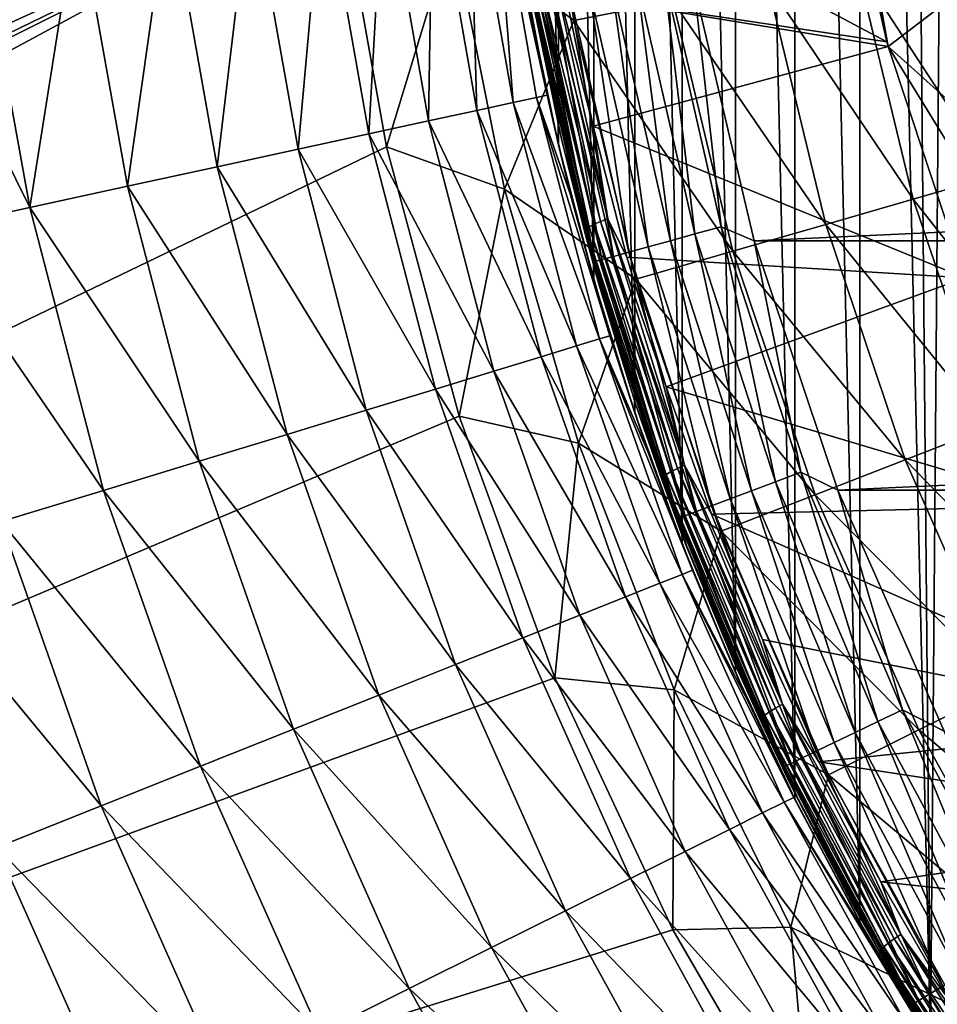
# Model space of a CAD drawing. Header units: metres. Extents: x -109 to 109, y -342 to 116.
# Tile 64 of 213: x -32 to -24, y -14 to -5. Entities that reach past the tile are written whole.
import ezdxf

# ---------------------------------------------------------------- set-up
doc = ezdxf.new("R2010")
doc.units = ezdxf.units.M
doc.layers.add('solid_505140_SW0001', color=7, linetype='CONTINUOUS')

msp = doc.modelspace()

# ---------------------------------------------------------------- linework, layer by layer
at = {"layer": 'solid_505140_SW0001'}
for points in [[(-24.506989, 13.650418, 31), (-25.111013, 12.504457, 31), (-24.506989, -13.650418, 31)], [(-24.506989, 13.650418, 31), (-24.506989, -13.650418, 31), (-23.850792, -14.767026, 31)], [(-23.972839, -1.141143, 31), (-24.506989, 13.650418, 31), (-23.850792, -14.767026, 31)], [(-25.111013, 12.504457, 31), (-25.662172, 11.330418, 31), (-25.111013, -12.504457, 31)], [(-25.111013, 12.504457, 31), (-25.111013, -12.504457, 31), (-24.506989, -13.650418, 31)], [(-25.662172, 11.330418, 31), (-26.157946, 10.133497, 31), (-25.662172, -11.330418, 31)], [(-25.662172, 11.330418, 31), (-25.662172, -11.330418, 31), (-25.111013, -12.504457, 31)], [(-26.157946, 10.133497, 31), (-26.597843, 8.915154, 31), (-26.157946, -10.133497, 31)], [(-26.157946, 10.133497, 31), (-26.157946, -10.133497, 31), (-25.662172, -11.330418, 31)], [(-26.597843, 8.915154, 31), (-26.981283, 7.676992, 31), (-26.597843, -8.915154, 31)], [(-26.597843, 8.915154, 31), (-26.597843, -8.915154, 31), (-26.157946, -10.133497, 31)], [(-26.981283, 7.676992, 31), (-27.307158, 6.422096, 31), (-26.981283, -7.676992, 31)], [(-26.981283, 7.676992, 31), (-26.981283, -7.676992, 31), (-26.597843, -8.915154, 31)], [(-27.307158, 6.422096, 31), (-27.5746, 5.154395, 31), (-27.307158, -6.422096, 31)], [(-27.307158, 6.422096, 31), (-27.307158, -6.422096, 31), (-26.981283, -7.676992, 31)], [(-27.5746, 5.154395, 31), (-27.5746, -5.154395, 31), (-27.307158, -6.422096, 31)], [(-23.755615, -3.416092, 31), (-23.972839, -1.141143, 31), (-23.850792, -14.767026, 31)], [(-27.528833, -2.817665, -21.230862), (-27.167065, -5.265591, -21.230862), (-28.294537, -4.423936, -21.057859)], [(-26.245729, -5.087009, -21.51659), (-27.167065, -5.265591, -21.230862), (-27.528833, -2.817665, -21.230862)], [(-27.44245, -3.768561, 40.312557), (-24.764523, -3.210133, 40.436356), (-24.255547, -5.463244, 39.936855)], [(-24.255547, -5.463244, 39.936855), (-24.764523, -3.210133, 40.436356), (-24.646652, -3.257364, 39.927074)], [(-23.707144, -5.097851, 37.711193), (-24.243137, -5.507873, 39.92696), (-24.646652, -3.257364, 39.927074)], [(-24.255547, -5.463244, 39.936855), (-24.646652, -3.257364, 39.927074), (-24.243137, -5.507873, 39.92696)], [(-23.755615, -3.416092, 31), (-23.850792, -14.767026, 31), (-23.142941, -15.853376, 31)], [(-28.067291, -6.102045, 27.632797), (-28.134682, -3.724638, 28.705374), (-28.476307, -3.769865, 27.628042)], [(-27.731489, -6.029039, 28.708656), (-27.912226, -3.695188, 29.813993), (-28.134682, -3.724638, 28.705374)], [(-28.067291, -6.102045, 27.632797), (-27.731489, -6.029039, 28.708656), (-28.134682, -3.724638, 28.705374)], [(-27.912226, -3.695188, 29.813993), (-27.413881, -5.959989, 30.940535), (-27.701151, -4.437182, 30.940535)], [(-27.51281, -5.981497, 29.815672), (-27.413881, -5.959989, 30.940535), (-27.912226, -3.695188, 29.813993)], [(-27.731489, -6.029039, 28.708656), (-27.51281, -5.981497, 29.815672), (-27.912226, -3.695188, 29.813993)], [(-29.07275, -6.32064, 25.625761), (-28.932978, -3.830322, 26.594994), (-29.499191, -3.90528, 25.618687)], [(-29.07275, -6.32064, 25.625761), (-28.516176, -6.199636, 26.60103), (-28.932978, -3.830322, 26.594994)], [(-28.516176, -6.199636, 26.60103), (-28.476307, -3.769865, 27.628042), (-28.932978, -3.830322, 26.594994)], [(-28.516176, -6.199636, 26.60103), (-28.067291, -6.102045, 27.632797), (-28.476307, -3.769865, 27.628042)], [(-27.242477, -5.013613, 40.036533), (-27.44245, -3.768561, 40.312557), (-24.255547, -5.463244, 39.936855)], [(-29.359341, -3.894933, -21), (-28.90761, -6.441521, -21), (-76.5, -29.377958, -21)], [(-36.380669, -7.410679, -21), (-29.359341, -3.894933, -21), (-76.5, -29.377958, -21)], [(-36.380669, -7.410679, -21), (-35.506168, -6.883718, -21), (-29.359341, -3.894933, -21)], [(-35.506168, -6.883718, -21), (-34.65617, -6.315271, -21), (-29.359341, -3.894933, -21)], [(-34.65617, -6.315271, -21), (-33.832691, -5.706659, -21), (-29.359341, -3.894933, -21)], [(-33.832691, -5.706659, -21), (-33.038193, -5.059387, -21), (-29.359341, -3.894933, -21)], [(-29.73032, -6.4636, 24.718716), (-29.499191, -3.90528, 25.618687), (-30.168116, -3.993836, 24.710892)], [(-29.73032, -6.4636, 24.718716), (-29.07275, -6.32064, 25.625761), (-29.499191, -3.90528, 25.618687)], [(-28.294537, -4.423936, -21.057859), (-28.90761, -6.441521, -21), (-29.359341, -3.894933, -21)], [(-30.480978, -6.626799, 23.8908), (-30.168116, -3.993836, 24.710892), (-30.931686, -4.094923, 23.882559)], [(-30.480978, -6.626799, 23.8908), (-29.73032, -6.4636, 24.718716), (-30.168116, -3.993836, 24.710892)], [(-31.315699, -6.808274, 23.151968), (-30.931686, -4.094923, 23.882559), (-31.780693, -4.207319, 23.143675)], [(-31.315699, -6.808274, 23.151968), (-30.480978, -6.626799, 23.8908), (-30.931686, -4.094923, 23.882559)], [(-23.869621, -4.059385, 37.558445), (-23.843863, -4.136454, 37.401829), (-23.40115, -6.166536, 37.401829)], [(-23.869621, -4.059385, 37.558445), (-23.40115, -6.166536, 37.401829), (-23.383137, -6.282221, 37.558445)], [(-23.869621, -4.059385, 37.558445), (-23.383137, -6.282221, 37.558445), (-23.707144, -5.097851, 37.711193)], [(-32.224449, -7.005843, 22.511105), (-31.780693, -4.207319, 23.143675), (-32.706749, -4.338087, 22.501364)], [(-32.224449, -7.005843, 22.511105), (-31.315699, -6.808274, 23.151968), (-31.780693, -4.207319, 23.143675)], [(-23.40115, -6.166536, 37.401829), (-23.843863, -4.136454, 37.401829), (-23.762695, -4.579772, 34.900002)], [(-32.224449, -7.005843, 22.511105), (-32.706749, -4.338087, 22.501364), (-33.263844, -4.900906, 22.147743)], [(-28.294537, -4.423936, -21.057859), (-27.810589, -6.835436, -21.057859), (-28.90761, -6.441521, -21)], [(-27.167065, -5.265591, -21.230862), (-27.810589, -6.835436, -21.057859), (-28.294537, -4.423936, -21.057859)], [(-27.701151, -4.437182, 30.940535), (-27.413881, -5.959989, 30.940535), (-27.5746, -5.154395, 31)], [(-23.767464, -4.606659, -23.002691), (-23.26092, -6.711425, -23.002691), (-24.533972, -4.755227, -22.408735)], [(-24.533972, -4.755227, -22.408735), (-24.011093, -6.927872, -22.408735), (-25.363926, -4.916093, -21.911051)], [(-23.26092, -6.711425, -23.002691), (-24.011093, -6.927872, -22.408735), (-24.533972, -4.755227, -22.408735)], [(-27.571844, -4.848832, 40.291542), (-27.055077, -7.207271, 39.768688), (-27.584257, -4.867235, 40.364788)], [(-27.541, -4.82859, 40.22448), (-27.024784, -7.184506, 39.702187), (-27.571844, -4.848832, 40.291542)], [(-27.024784, -7.184506, 39.702187), (-27.055077, -7.207271, 39.768688), (-27.571844, -4.848832, 40.291542)], [(-27.493734, -4.807826, 40.167973), (-26.978367, -7.159877, 39.646538), (-27.541, -4.82859, 40.22448)], [(-26.978367, -7.159877, 39.646538), (-27.024784, -7.184506, 39.702187), (-27.541, -4.82859, 40.22448)], [(-27.433125, -4.787891, 40.125698), (-26.918842, -7.134985, 39.605358), (-27.493734, -4.807826, 40.167973)], [(-26.918842, -7.134985, 39.605358), (-26.978367, -7.159877, 39.646538), (-27.493734, -4.807826, 40.167973)], [(-27.363113, -4.770083, 40.100407), (-26.850086, -7.111452, 39.581337), (-27.433125, -4.787891, 40.125698)], [(-26.850086, -7.111452, 39.581337), (-26.918842, -7.134985, 39.605358), (-27.433125, -4.787891, 40.125698)], [(-27.363113, -4.770083, 40.100407), (-27.242477, -5.013613, 40.036533), (-26.986273, -6.247427, 39.763004)], [(-27.363113, -4.770083, 40.100407), (-26.986273, -6.247427, 39.763004), (-26.850086, -7.111452, 39.581337)], [(-26.579163, -4.888339, 84.835632), (-26.039795, -7.251459, 84.835632), (-26.33042, -4.843199, 84.903389)], [(-26.33042, -4.843199, 84.903389), (-25.796101, -7.184204, 84.903389), (-26.049356, -4.931196, 84.926178)], [(-26.039795, -7.251459, 84.835632), (-25.796101, -7.184204, 84.903389), (-26.33042, -4.843199, 84.903389)], [(-33.196297, -7.217131, 21.975912), (-32.224449, -7.005843, 22.511105), (-33.263844, -4.900906, 22.147743)], [(-27.584257, -4.867235, 40.364788), (-27.067268, -7.226688, 39.841713), (-27.537083, -5.135343, 40.32885)], [(-27.055077, -7.207271, 39.768688), (-27.067268, -7.226688, 39.841713), (-27.584257, -4.867235, 40.364788)], [(-27.023413, -4.968958, 84.574745), (-26.475031, -7.371576, 84.574745), (-26.812527, -4.930688, 84.72496)], [(-26.812527, -4.930688, 84.72496), (-26.268425, -7.314557, 84.72496), (-26.579163, -4.888339, 84.835632)], [(-26.475031, -7.371576, 84.574745), (-26.268425, -7.314557, 84.72496), (-26.812527, -4.930688, 84.72496)], [(-26.268425, -7.314557, 84.72496), (-26.039795, -7.251459, 84.835632), (-26.579163, -4.888339, 84.835632)], [(-25.363926, -4.916093, -21.911051), (-24.823357, -7.162235, -21.911051), (-26.245729, -5.087009, -21.51659)], [(-26.049356, -4.931196, 84.926178), (-25.489304, -7.313734, 84.926178), (26.049358, -4.931189, 84.926178)], [(-25.796101, -7.184204, 84.903389), (-25.489304, -7.313734, 84.926178), (-26.049356, -4.931196, 84.926178)], [(-25.489304, -7.313734, 84.926178), (25.489307, -7.313723, 84.926178), (26.049358, -4.931189, 84.926178)], [(-24.011093, -6.927872, -22.408735), (-24.823357, -7.162235, -21.911051), (-25.363926, -4.916093, -21.911051)], [(-27.46155, -5.048468, 83.937737), (-26.904276, -7.49004, 83.937737), (-27.35294, -5.028759, 84.175049)], [(-27.35294, -5.028759, 84.175049), (-26.797871, -7.460674, 84.175049), (-27.205397, -5.001984, 84.389557)], [(-26.904276, -7.49004, 83.937737), (-26.797871, -7.460674, 84.175049), (-27.35294, -5.028759, 84.175049)], [(-27.242477, -5.013613, 40.036533), (-24.255547, -5.463244, 39.936855), (-24.243137, -5.507873, 39.92696)], [(-26.986273, -6.247427, 39.763004), (-27.242477, -5.013613, 40.036533), (-24.243137, -5.507873, 39.92696)], [(-27.205397, -5.001984, 84.389557), (-26.653322, -7.420781, 84.389557), (-27.023413, -4.968958, 84.574745)], [(-26.797871, -7.460674, 84.175049), (-26.653322, -7.420781, 84.389557), (-27.205397, -5.001984, 84.389557)], [(-26.653322, -7.420781, 84.389557), (-26.475031, -7.371576, 84.574745), (-27.023413, -4.968958, 84.574745)], [(-27.527918, -5.060513, 83.684845), (-26.969299, -7.507986, 83.684845), (-27.46155, -5.048468, 83.937737)], [(-27.527918, -5.060513, 83.684845), (-27.523247, -5.209915, 83.426178), (-26.969299, -7.507986, 83.684845)], [(-26.969299, -7.507986, 83.684845), (-26.904276, -7.49004, 83.937737), (-27.46155, -5.048468, 83.937737)], [(-26.245729, -5.087009, -21.51659), (-25.686367, -7.411241, -21.51659), (-27.167065, -5.265591, -21.230862)], [(-24.823357, -7.162235, -21.911051), (-25.686367, -7.411241, -21.51659), (-26.245729, -5.087009, -21.51659)], [(-23.707144, -5.097851, 37.711193), (-23.434122, -6.233669, 37.711193), (-24.243137, -5.507873, 39.92696)], [(-27.413881, -5.959989, 30.940535), (-27.307158, -6.422096, 31), (-27.5746, -5.154395, 31)], [(-27.537083, -5.135343, 40.32885), (-27.278015, -6.382358, 40.055401), (-27.523247, -5.209915, 83.426178)], [(-27.067268, -7.226688, 39.841713), (-27.278015, -6.382358, 40.055401), (-27.537083, -5.135343, 40.32885)], [(-26.962687, -7.615661, 39.784901), (-26.93112, -7.727491, 83.426178), (-27.523247, -5.209915, 83.426178)], [(-26.969299, -7.507986, 83.684845), (-27.523247, -5.209915, 83.426178), (-26.93112, -7.727491, 83.426178)], [(-27.278015, -6.382358, 40.055401), (-26.962687, -7.615661, 39.784901), (-27.523247, -5.209915, 83.426178)], [(-27.167065, -5.265591, -21.230862), (-26.588066, -7.671412, -21.230862), (-27.810589, -6.835436, -21.057859)], [(-25.686367, -7.411241, -21.51659), (-26.588066, -7.671412, -21.230862), (-27.167065, -5.265591, -21.230862)], [(-26.986273, -6.247427, 39.763004), (-24.243137, -5.507873, 39.92696), (-23.531853, -7.66007, 39.449829)], [(-23.106718, -7.35502, 37.711193), (-23.531853, -7.66007, 39.449829), (-24.243137, -5.507873, 39.92696)], [(-23.434122, -6.233669, 37.711193), (-23.106718, -7.35502, 37.711193), (-24.243137, -5.507873, 39.92696)], [(-27.140705, -8.292584, 28.708656), (-27.731489, -6.029039, 28.708656), (-28.067291, -6.102045, 27.632797)], [(-26.926683, -8.227192, 29.815672), (-27.51281, -5.981497, 29.815672), (-27.731489, -6.029039, 28.708656)], [(-27.140705, -8.292584, 28.708656), (-26.926683, -8.227192, 29.815672), (-27.731489, -6.029039, 28.708656)], [(-27.51281, -5.981497, 29.815672), (-27.195488, -6.888235, 30.940535), (-27.413881, -5.959989, 30.940535)], [(-27.51281, -5.981497, 29.815672), (-26.829863, -8.19761, 30.940535), (-27.195488, -6.888235, 30.940535)], [(-26.926683, -8.227192, 29.815672), (-26.829863, -8.19761, 30.940535), (-27.51281, -5.981497, 29.815672)], [(-27.413881, -5.959989, 30.940535), (-27.195488, -6.888235, 30.940535), (-27.307158, -6.422096, 31)], [(-27.469353, -8.393, 27.632797), (-28.067291, -6.102045, 27.632797), (-28.516176, -6.199636, 26.60103)], [(-27.469353, -8.393, 27.632797), (-27.140705, -8.292584, 28.708656), (-28.067291, -6.102045, 27.632797)], [(-27.908676, -8.52723, 26.60103), (-28.516176, -6.199636, 26.60103), (-29.07275, -6.32064, 25.625761)], [(-27.908676, -8.52723, 26.60103), (-27.469353, -8.393, 27.632797), (-28.516176, -6.199636, 26.60103)], [(-26.674345, -7.46789, 39.492435), (-26.986273, -6.247427, 39.763004), (-23.531853, -7.66007, 39.449829)], [(-26.850086, -7.111452, 39.581337), (-26.986273, -6.247427, 39.763004), (-26.674345, -7.46789, 39.492435)], [(-28.453392, -8.693664, 25.625761), (-29.07275, -6.32064, 25.625761), (-29.73032, -6.4636, 24.718716)], [(-28.453392, -8.693664, 25.625761), (-27.908676, -8.52723, 26.60103), (-29.07275, -6.32064, 25.625761)], [(-27.067268, -7.226688, 39.841713), (-26.962687, -7.615661, 39.784901), (-27.278015, -6.382358, 40.055401)], [(-28.90761, -6.441521, -21), (-28.233599, -8.944728, -21), (-76.5, -29.377958, -21)], [(-29.096952, -8.890297, 24.718716), (-29.73032, -6.4636, 24.718716), (-30.480978, -6.626799, 23.8908)], [(-29.096952, -8.890297, 24.718716), (-28.453392, -8.693664, 25.625761), (-29.73032, -6.4636, 24.718716)], [(-27.810589, -6.835436, -21.057859), (-28.233599, -8.944728, -21), (-28.90761, -6.441521, -21)], [(-27.195488, -6.888235, 30.940535), (-26.981283, -7.676992, 31), (-27.307158, -6.422096, 31)], [(-29.831619, -9.114767, 23.8908), (-30.480978, -6.626799, 23.8908), (-31.315699, -6.808274, 23.151968)], [(-29.831619, -9.114767, 23.8908), (-29.096952, -8.890297, 24.718716), (-30.480978, -6.626799, 23.8908)], [(-23.26092, -6.711425, -23.002691), (-22.56838, -8.762526, -23.002691), (-24.011093, -6.927872, -22.408735)], [(-30.648558, -9.364375, 23.151968), (-31.315699, -6.808274, 23.151968), (-32.224449, -7.005843, 22.511105)], [(-30.648558, -9.364375, 23.151968), (-29.831619, -9.114767, 23.8908), (-31.315699, -6.808274, 23.151968)], [(-27.810589, -6.835436, -21.057859), (-27.121506, -9.196518, -21.057859), (-28.233599, -8.944728, -21)], [(-26.588066, -7.671412, -21.230862), (-27.121506, -9.196518, -21.057859), (-27.810589, -6.835436, -21.057859)], [(-27.195488, -6.888235, 30.940535), (-26.829863, -8.19761, 30.940535), (-26.981283, -7.676992, 31)], [(-24.011093, -6.927872, -22.408735), (-23.296217, -9.04512, -22.408735), (-24.823357, -7.162235, -21.911051)], [(-22.56838, -8.762526, -23.002691), (-23.296217, -9.04512, -22.408735), (-24.011093, -6.927872, -22.408735)], [(-31.537947, -9.63612, 22.511105), (-32.224449, -7.005843, 22.511105), (-33.196297, -7.217131, 21.975912)], [(-31.537947, -9.63612, 22.511105), (-30.648558, -9.364375, 23.151968), (-32.224449, -7.005843, 22.511105)], [(-26.918842, -7.134985, 39.605358), (-26.203272, -9.431283, 39.096283), (-26.978367, -7.159877, 39.646538)], [(-26.850086, -7.111452, 39.581337), (-26.136267, -9.402132, 39.073505), (-26.918842, -7.134985, 39.605358)], [(-26.136267, -9.402132, 39.073505), (-26.203272, -9.431283, 39.096283), (-26.918842, -7.134985, 39.605358)], [(-26.850086, -7.111452, 39.581337), (-26.674345, -7.46789, 39.492435), (-26.307428, -8.672264, 39.22543)], [(-26.850086, -7.111452, 39.581337), (-26.307428, -8.672264, 39.22543), (-26.136267, -9.402132, 39.073505)], [(-32.489094, -9.926734, 21.975912), (-31.537947, -9.63612, 22.511105), (-33.196297, -7.217131, 21.975912)], [(-27.055077, -7.207271, 39.768688), (-26.336037, -9.514701, 39.257141), (-27.067268, -7.226688, 39.841713)], [(-27.067268, -7.226688, 39.841713), (-26.347918, -9.535114, 39.329945), (-26.962687, -7.615661, 39.784901)], [(-26.336037, -9.514701, 39.257141), (-26.347918, -9.535114, 39.329945), (-27.067268, -7.226688, 39.841713)], [(-27.024784, -7.184506, 39.702187), (-26.306517, -9.489461, 39.191189), (-27.055077, -7.207271, 39.768688)], [(-26.306517, -9.489461, 39.191189), (-26.336037, -9.514701, 39.257141), (-27.055077, -7.207271, 39.768688)], [(-26.978367, -7.159877, 39.646538), (-26.26128, -9.461039, 39.136379), (-27.024784, -7.184506, 39.702187)], [(-26.26128, -9.461039, 39.136379), (-26.306517, -9.489461, 39.191189), (-27.024784, -7.184506, 39.702187)], [(-26.203272, -9.431283, 39.096283), (-26.26128, -9.461039, 39.136379), (-26.978367, -7.159877, 39.646538)], [(-26.039795, -7.251459, 84.835632), (-25.290771, -9.556717, 84.835632), (-25.796101, -7.184204, 84.903389)], [(-25.796101, -7.184204, 84.903389), (-25.054087, -9.467888, 84.903389), (-25.489304, -7.313734, 84.926178)], [(-25.290771, -9.556717, 84.835632), (-25.054087, -9.467888, 84.903389), (-25.796101, -7.184204, 84.903389)], [(-24.823357, -7.162235, -21.911051), (-24.084299, -9.351108, -21.911051), (-25.686367, -7.411241, -21.51659)], [(-23.296217, -9.04512, -22.408735), (-24.084299, -9.351108, -21.911051), (-24.823357, -7.162235, -21.911051)], [(-26.475031, -7.371576, 84.574745), (-25.713488, -9.715365, 84.574745), (-26.268425, -7.314557, 84.72496)], [(-26.268425, -7.314557, 84.72496), (-25.512825, -9.640055, 84.72496), (-26.039795, -7.251459, 84.835632)], [(-25.713488, -9.715365, 84.574745), (-25.512825, -9.640055, 84.72496), (-26.268425, -7.314557, 84.72496)], [(-25.512825, -9.640055, 84.72496), (-25.290771, -9.556717, 84.835632), (-26.039795, -7.251459, 84.835632)], [(-25.489304, -7.313734, 84.926178), (-24.711575, -9.635067, 84.926178), (25.489307, -7.313723, 84.926178)], [(-25.054087, -9.467888, 84.903389), (-24.711575, -9.635067, 84.926178), (-25.489304, -7.313734, 84.926178)], [(-24.711575, -9.635067, 84.926178), (24.711578, -9.635057, 84.926178), (25.489307, -7.313723, 84.926178)], [(-26.653322, -7.420781, 84.389557), (-25.88665, -9.780354, 84.389557), (-26.475031, -7.371576, 84.574745)], [(-25.686367, -7.411241, -21.51659), (-24.921616, -9.676212, -21.51659), (-26.588066, -7.671412, -21.230862)], [(-25.88665, -9.780354, 84.389557), (-25.713488, -9.715365, 84.574745), (-26.475031, -7.371576, 84.574745)], [(-24.084299, -9.351108, -21.911051), (-24.921616, -9.676212, -21.51659), (-25.686367, -7.411241, -21.51659)], [(-26.969299, -7.507986, 83.684845), (-26.193539, -9.895531, 83.684845), (-26.904276, -7.49004, 83.937737)], [(-26.969299, -7.507986, 83.684845), (-26.93112, -7.727491, 83.426178), (-26.193539, -9.895531, 83.684845)], [(-26.904276, -7.49004, 83.937737), (-26.130386, -9.87183, 83.937737), (-26.797871, -7.460674, 84.175049)], [(-26.193539, -9.895531, 83.684845), (-26.130386, -9.87183, 83.937737), (-26.904276, -7.49004, 83.937737)], [(-26.797871, -7.460674, 84.175049), (-26.02704, -9.833044, 84.175049), (-26.653322, -7.420781, 84.389557)], [(-26.130386, -9.87183, 83.937737), (-26.02704, -9.833044, 84.175049), (-26.797871, -7.460674, 84.175049)], [(-26.307428, -8.672264, 39.22543), (-26.674345, -7.46789, 39.492435), (-23.531853, -7.66007, 39.449829)], [(-26.02704, -9.833044, 84.175049), (-25.88665, -9.780354, 84.389557), (-26.653322, -7.420781, 84.389557)], [(-26.588066, -7.671412, -21.230862), (-25.796469, -10.015893, -21.230862), (-27.121506, -9.196518, -21.057859)], [(-26.829863, -8.19761, 30.940535), (-26.597843, -8.915154, 31), (-26.981283, -7.676992, 31)], [(-26.962687, -7.615661, 39.784901), (-26.591928, -8.832445, 39.518005), (-26.93112, -7.727491, 83.426178)], [(-26.347918, -9.535114, 39.329945), (-26.591928, -8.832445, 39.518005), (-26.962687, -7.615661, 39.784901)], [(-24.921616, -9.676212, -21.51659), (-25.796469, -10.015893, -21.230862), (-26.588066, -7.671412, -21.230862)], [(-26.307428, -8.672264, 39.22543), (-23.531853, -7.66007, 39.449829), (-22.59997, -9.780734, 38.979691)], [(-26.166647, -10.030202, 39.255356), (-26.109224, -10.179693, 83.426178), (-26.93112, -7.727491, 83.426178)], [(-26.193539, -9.895531, 83.684845), (-26.93112, -7.727491, 83.426178), (-26.109224, -10.179693, 83.426178)], [(-26.591928, -8.832445, 39.518005), (-26.166647, -10.030202, 39.255356), (-26.93112, -7.727491, 83.426178)], [(-26.157589, -10.416984, 29.815672), (-26.926683, -8.227192, 29.815672), (-27.140705, -8.292584, 28.708656)], [(-26.926683, -8.227192, 29.815672), (-26.4734, -9.28447, 30.940535), (-26.829863, -8.19761, 30.940535)], [(-26.926683, -8.227192, 29.815672), (-26.063534, -10.379527, 30.940535), (-26.4734, -9.28447, 30.940535)], [(-26.157589, -10.416984, 29.815672), (-26.063534, -10.379527, 30.940535), (-26.926683, -8.227192, 29.815672)], [(-26.829863, -8.19761, 30.940535), (-26.4734, -9.28447, 30.940535), (-26.597843, -8.915154, 31)], [(-26.365498, -10.499781, 28.708656), (-27.140705, -8.292584, 28.708656), (-27.469353, -8.393, 27.632797)], [(-26.365498, -10.499781, 28.708656), (-26.157589, -10.416984, 29.815672), (-27.140705, -8.292584, 28.708656)], [(-26.684757, -10.626923, 27.632797), (-27.469353, -8.393, 27.632797), (-27.908676, -8.52723, 26.60103)], [(-26.684757, -10.626923, 27.632797), (-26.365498, -10.499781, 28.708656), (-27.469353, -8.393, 27.632797)], [(-27.111532, -10.796882, 26.60103), (-27.908676, -8.52723, 26.60103), (-28.453392, -8.693664, 25.625761)], [(-27.111532, -10.796882, 26.60103), (-26.684757, -10.626923, 27.632797), (-27.908676, -8.52723, 26.60103)], [(-27.64069, -11.007613, 25.625761), (-28.453392, -8.693664, 25.625761), (-29.096952, -8.890297, 24.718716)], [(-27.64069, -11.007613, 25.625761), (-27.111532, -10.796882, 26.60103), (-28.453392, -8.693664, 25.625761)], [(-25.88669, -9.857425, 38.962688), (-26.307428, -8.672264, 39.22543), (-22.59997, -9.780734, 38.979691)], [(-26.136267, -9.402132, 39.073505), (-26.307428, -8.672264, 39.22543), (-25.88669, -9.857425, 38.962688)], [(-26.347918, -9.535114, 39.329945), (-26.166647, -10.030202, 39.255356), (-26.591928, -8.832445, 39.518005)], [(-28.233599, -8.944728, -21), (-27.343462, -11.378906, -21), (-76.5, -29.377958, -21)], [(-28.265869, -11.256583, 24.718716), (-29.096952, -8.890297, 24.718716), (-29.831619, -9.114767, 23.8908)], [(-28.265869, -11.256583, 24.718716), (-27.64069, -11.007613, 25.625761), (-29.096952, -8.890297, 24.718716)], [(-27.121506, -9.196518, -21.057859), (-27.343462, -11.378906, -21), (-28.233599, -8.944728, -21)], [(-26.4734, -9.28447, 30.940535), (-26.157946, -10.133497, 31), (-26.597843, -8.915154, 31)], [(-23.296217, -9.04512, -22.408735), (-22.395063, -11.090044, -22.408735), (-24.084299, -9.351108, -21.911051)], [(-28.979551, -11.5408, 23.8908), (-29.831619, -9.114767, 23.8908), (-30.648558, -9.364375, 23.151968)], [(-28.979551, -11.5408, 23.8908), (-28.265869, -11.256583, 24.718716), (-29.831619, -9.114767, 23.8908)], [(-27.121506, -9.196518, -21.057859), (-26.232372, -11.489764, -21.057859), (-27.343462, -11.378906, -21)], [(-25.796469, -10.015893, -21.230862), (-26.232372, -11.489764, -21.057859), (-27.121506, -9.196518, -21.057859)], [(-26.4734, -9.28447, 30.940535), (-26.063534, -10.379527, 30.940535), (-26.157946, -10.133497, 31)], [(-41.182415, -9.428718, 21), (-43.108284, -9.881008, 21), (-31.10755, -22.425182, 21)], [(-41.182415, -9.428718, 21), (-31.10755, -22.425182, 21), (-32.814243, -19.844217, 21)], [(-29.773155, -11.856845, 23.151968), (-30.648558, -9.364375, 23.151968), (-31.537947, -9.63612, 22.511105)], [(-29.773155, -11.856845, 23.151968), (-28.979551, -11.5408, 23.8908), (-30.648558, -9.364375, 23.151968)], [(-26.203272, -9.431283, 39.096283), (-25.290852, -11.660128, 38.602161), (-26.26128, -9.461039, 39.136379)], [(-26.136267, -9.402132, 39.073505), (-25.226089, -11.625503, 38.580597), (-26.203272, -9.431283, 39.096283)], [(-25.226089, -11.625503, 38.580597), (-25.290852, -11.660128, 38.602161), (-26.203272, -9.431283, 39.096283)], [(-26.136267, -9.402132, 39.073505), (-25.88669, -9.857425, 38.962688), (-25.412947, -11.021449, 38.704628)], [(-26.136267, -9.402132, 39.073505), (-25.412947, -11.021449, 38.704628), (-25.226089, -11.625503, 38.580597)], [(-24.084299, -9.351108, -21.911051), (-23.15266, -11.465208, -21.911051), (-24.921616, -9.676212, -21.51659)], [(-22.395063, -11.090044, -22.408735), (-23.15266, -11.465208, -21.911051), (-24.084299, -9.351108, -21.911051)], [(-26.336037, -9.514701, 39.257141), (-25.419176, -11.754392, 38.760616), (-26.347918, -9.535114, 39.329945)], [(-26.306517, -9.489461, 39.191189), (-25.390644, -11.72674, 38.695198), (-26.336037, -9.514701, 39.257141)], [(-25.390644, -11.72674, 38.695198), (-25.419176, -11.754392, 38.760616), (-26.336037, -9.514701, 39.257141)], [(-26.26128, -9.461039, 39.136379), (-25.34692, -11.694622, 38.641209), (-26.306517, -9.489461, 39.191189)], [(-25.34692, -11.694622, 38.641209), (-25.390644, -11.72674, 38.695198), (-26.306517, -9.489461, 39.191189)], [(-25.290852, -11.660128, 38.602161), (-25.34692, -11.694622, 38.641209), (-26.26128, -9.461039, 39.136379)], [(-25.290771, -9.556717, 84.835632), (-24.338121, -11.785553, 84.835632), (-25.054087, -9.467888, 84.903389)], [(-25.054087, -9.467888, 84.903389), (-24.110352, -11.675866, 84.903389), (-24.711575, -9.635067, 84.926178)], [(-24.338121, -11.785553, 84.835632), (-24.110352, -11.675866, 84.903389), (-25.054087, -9.467888, 84.903389)], [(-26.347918, -9.535114, 39.329945), (-25.43066, -11.775776, 38.833202), (-26.166647, -10.030202, 39.255356)], [(-25.419176, -11.754392, 38.760616), (-25.43066, -11.775776, 38.833202), (-26.347918, -9.535114, 39.329945)], [(-25.512825, -9.640055, 84.72496), (-24.551809, -11.88846, 84.72496), (-25.290771, -9.556717, 84.835632)], [(-24.551809, -11.88846, 84.72496), (-24.338121, -11.785553, 84.835632), (-25.290771, -9.556717, 84.835632)], [(-30.637142, -12.200918, 22.511105), (-31.537947, -9.63612, 22.511105), (-32.489094, -9.926734, 21.975912)], [(-30.637142, -12.200918, 22.511105), (-29.773155, -11.856845, 23.151968), (-31.537947, -9.63612, 22.511105)], [(-24.921616, -9.676212, -21.51659), (-23.957586, -11.863811, -21.51659), (-25.796469, -10.015893, -21.230862)], [(-25.713488, -9.715365, 84.574745), (-24.744915, -11.981455, 84.574745), (-25.512825, -9.640055, 84.72496)], [(-24.744915, -11.981455, 84.574745), (-24.551809, -11.88846, 84.72496), (-25.512825, -9.640055, 84.72496)], [(-23.15266, -11.465208, -21.911051), (-23.957586, -11.863811, -21.51659), (-24.921616, -9.676212, -21.51659)], [(-24.711575, -9.635067, 84.926178), (-23.723019, -11.874604, 84.926178), (24.711578, -9.635057, 84.926178)], [(-24.110352, -11.675866, 84.903389), (-23.723019, -11.874604, 84.926178), (-24.711575, -9.635067, 84.926178)], [(-26.02704, -9.833044, 84.175049), (-25.046658, -12.126766, 84.175049), (-25.88665, -9.780354, 84.389557)], [(-25.88669, -9.857425, 38.962688), (-22.59997, -9.780734, 38.979691), (-21.46825, -11.806267, 38.53064)], [(-25.88665, -9.780354, 84.389557), (-24.911554, -12.061705, 84.389557), (-25.713488, -9.715365, 84.574745)], [(-25.046658, -12.126766, 84.175049), (-24.911554, -12.061705, 84.389557), (-25.88665, -9.780354, 84.389557)], [(-24.911554, -12.061705, 84.389557), (-24.744915, -11.981455, 84.574745), (-25.713488, -9.715365, 84.574745)], [(-43.108284, -9.881008, 21), (-45.068489, -10.154005, 21), (-29.142698, -24.925335, 21)], [(-43.108284, -9.881008, 21), (-31.068293, -22.479542, 21), (-31.10755, -22.425182, 21)], [(-43.108284, -9.881008, 21), (-29.142698, -24.925335, 21), (-31.068293, -22.479542, 21)], [(-26.193539, -9.895531, 83.684845), (-25.206882, -12.203927, 83.684845), (-26.130386, -9.87183, 83.937737)], [(-26.130386, -9.87183, 83.937737), (-25.146109, -12.17466, 83.937737), (-26.02704, -9.833044, 84.175049)], [(-25.206882, -12.203927, 83.684845), (-25.146109, -12.17466, 83.937737), (-26.130386, -9.87183, 83.937737)], [(-25.146109, -12.17466, 83.937737), (-25.046658, -12.126766, 84.175049), (-26.02704, -9.833044, 84.175049)], [(-25.412947, -11.021449, 38.704628), (-25.88669, -9.857425, 38.962688), (-21.46825, -11.806267, 38.53064)], [(-31.561121, -12.568883, 21.975912), (-32.489094, -9.926734, 21.975912), (-33.490559, -10.232722, 21.552828)], [(-31.561121, -12.568883, 21.975912), (-30.637142, -12.200918, 22.511105), (-32.489094, -9.926734, 21.975912)], [(-26.193539, -9.895531, 83.684845), (-26.109224, -10.179693, 83.426178), (-25.206882, -12.203927, 83.684845)], [(-25.796469, -10.015893, -21.230862), (-24.798597, -12.280285, -21.230862), (-26.232372, -11.489764, -21.057859)], [(-26.166647, -10.030202, 39.255356), (-25.687876, -11.206431, 38.997379), (-26.109224, -10.179693, 83.426178)], [(-25.43066, -11.775776, 38.833202), (-25.687876, -11.206431, 38.997379), (-26.166647, -10.030202, 39.255356)], [(-23.957586, -11.863811, -21.51659), (-24.798597, -12.280285, -21.230862), (-25.796469, -10.015893, -21.230862)], [(-45.068489, -10.154005, 21), (-47.042751, -10.245263, 21), (-26.982758, -27.248812, 21)], [(-45.068489, -10.154005, 21), (-29.11141, -24.961866, 21), (-29.142698, -24.925335, 21)], [(-45.068489, -10.154005, 21), (-26.982758, -27.248812, 21), (-29.11141, -24.961866, 21)], [(-26.063534, -10.379527, 30.940535), (-25.662172, -11.330418, 31), (-26.157946, -10.133497, 31)], [(-61.771378, -10.24525, 21), (-76.5, -10.245251, 21), (-24.64761, -29.377958, 21)], [(-24.64761, -29.377958, 21), (-76.5, -10.245251, 21), (-76.5, -29.377958, 21)], [(-61.771378, -10.24525, 21), (-24.64761, -29.377958, 21), (-47.042751, -10.245263, 21)], [(-47.042751, -10.245263, 21), (-24.64761, -29.377958, 21), (-26.956408, -27.274878, 21)], [(-47.042751, -10.245263, 21), (-26.956408, -27.274878, 21), (-26.982758, -27.248812, 21)], [(-32.533985, -12.956315, 21.552828), (-31.561121, -12.568883, 21.975912), (-33.490559, -10.232722, 21.552828)], [(-25.156803, -12.358641, 38.744644), (-25.064575, -12.545601, 83.426178), (-26.109224, -10.179693, 83.426178)], [(-25.206882, -12.203927, 83.684845), (-26.109224, -10.179693, 83.426178), (-25.064575, -12.545601, 83.426178)], [(-25.687876, -11.206431, 38.997379), (-25.156803, -12.358641, 38.744644), (-26.109224, -10.179693, 83.426178)], [(-25.210751, -12.53599, 29.815672), (-26.157589, -10.416984, 29.815672), (-26.365498, -10.499781, 28.708656)], [(-26.157589, -10.416984, 29.815672), (-25.540636, -11.606819, 30.940535), (-26.063534, -10.379527, 30.940535)], [(-26.157589, -10.416984, 29.815672), (-25.1201, -12.490914, 30.940535), (-25.540636, -11.606819, 30.940535)], [(-25.210751, -12.53599, 29.815672), (-25.1201, -12.490914, 30.940535), (-26.157589, -10.416984, 29.815672)], [(-26.063534, -10.379527, 30.940535), (-25.540636, -11.606819, 30.940535), (-25.662172, -11.330418, 31)], [(-25.411133, -12.63563, 28.708656), (-26.365498, -10.499781, 28.708656), (-26.684757, -10.626923, 27.632797)], [(-25.411133, -12.63563, 28.708656), (-25.210751, -12.53599, 29.815672), (-26.365498, -10.499781, 28.708656)], [(-25.718838, -12.788635, 27.632797), (-26.684757, -10.626923, 27.632797), (-27.111532, -10.796882, 26.60103)], [(-25.718838, -12.788635, 27.632797), (-25.411133, -12.63563, 28.708656), (-26.684757, -10.626923, 27.632797)], [(-26.130163, -12.993167, 26.60103), (-27.111532, -10.796882, 26.60103), (-27.64069, -11.007613, 25.625761)], [(-26.130163, -12.993167, 26.60103), (-25.718838, -12.788635, 27.632797), (-27.111532, -10.796882, 26.60103)], [(-26.640167, -13.246765, 25.625761), (-27.64069, -11.007613, 25.625761), (-28.265869, -11.256583, 24.718716)], [(-26.640167, -13.246765, 25.625761), (-26.130163, -12.993167, 26.60103), (-27.64069, -11.007613, 25.625761)], [(-24.887331, -12.161811, 38.451817), (-25.412947, -11.021449, 38.704628), (-21.46825, -11.806267, 38.53064)], [(-25.226089, -11.625503, 38.580597), (-25.412947, -11.021449, 38.704628), (-24.887331, -12.161811, 38.451817)], [(-27.242716, -13.546381, 24.718716), (-28.265869, -11.256583, 24.718716), (-28.979551, -11.5408, 23.8908)], [(-27.242716, -13.546381, 24.718716), (-26.640167, -13.246765, 25.625761), (-28.265869, -11.256583, 24.718716)], [(-25.43066, -11.775776, 38.833202), (-25.156803, -12.358641, 38.744644), (-25.687876, -11.206431, 38.997379)], [(-25.1201, -12.490914, 30.940535), (-25.111013, -12.504457, 31), (-25.662172, -11.330418, 31)], [(-25.540636, -11.606819, 30.940535), (-25.1201, -12.490914, 30.940535), (-25.662172, -11.330418, 31)], [(-27.343462, -11.378906, -21), (-26.244755, -13.724315, -21), (-76.5, -29.377958, -21)], [(-26.232372, -11.489764, -21.057859), (-26.244755, -13.724315, -21), (-27.343462, -11.378906, -21)], [(-26.232372, -11.489764, -21.057859), (-25.149744, -13.698261, -21.057859), (-26.244755, -13.724315, -21)], [(-24.798597, -12.280285, -21.230862), (-25.149744, -13.698261, -21.057859), (-26.232372, -11.489764, -21.057859)], [(-23.15266, -11.465208, -21.911051), (-22.035891, -13.487632, -21.911051), (-23.957586, -11.863811, -21.51659)], [(-27.930565, -13.888412, 23.8908), (-28.979551, -11.5408, 23.8908), (-29.773155, -11.856845, 23.151968)], [(-27.930565, -13.888412, 23.8908), (-27.242716, -13.546381, 24.718716), (-28.979551, -11.5408, 23.8908)], [(-25.226089, -11.625503, 38.580597), (-24.125317, -13.765133, 38.106251), (-25.290852, -11.660128, 38.602161)], [(-25.226089, -11.625503, 38.580597), (-24.887331, -12.161811, 38.451817), (-24.311426, -13.275694, 38.204876)], [(-25.226089, -11.625503, 38.580597), (-24.311426, -13.275694, 38.204876), (-24.125317, -13.765133, 38.106251)], [(-25.34692, -11.694622, 38.641209), (-24.241068, -13.844128, 38.164673), (-25.390644, -11.72674, 38.695198)], [(-25.290852, -11.660128, 38.602161), (-24.187357, -13.805051, 38.12664), (-25.34692, -11.694622, 38.641209)], [(-24.187357, -13.805051, 38.12664), (-24.241068, -13.844128, 38.164673), (-25.34692, -11.694622, 38.641209)], [(-24.125317, -13.765133, 38.106251), (-24.187357, -13.805051, 38.12664), (-25.290852, -11.660128, 38.602161)], [(-24.338121, -11.785553, 84.835632), (-23.189514, -13.920022, 84.835632), (-24.110352, -11.675866, 84.903389)], [(-24.110352, -11.675866, 84.903389), (-22.972496, -13.790359, 84.903389), (-23.723019, -11.874604, 84.926178)], [(-23.189514, -13.920022, 84.835632), (-22.972496, -13.790359, 84.903389), (-24.110352, -11.675866, 84.903389)], [(-25.419176, -11.754392, 38.760616), (-24.310286, -13.909801, 38.282772), (-25.43066, -11.775776, 38.833202)], [(-25.43066, -11.775776, 38.833202), (-24.321287, -13.932125, 38.355152), (-25.156803, -12.358641, 38.744644)], [(-24.310286, -13.909801, 38.282772), (-24.321287, -13.932125, 38.355152), (-25.43066, -11.775776, 38.833202)], [(-25.390644, -11.72674, 38.695198), (-24.282953, -13.879819, 38.217873), (-25.419176, -11.754392, 38.760616)], [(-24.282953, -13.879819, 38.217873), (-24.310286, -13.909801, 38.282772), (-25.419176, -11.754392, 38.760616)], [(-24.241068, -13.844128, 38.164673), (-24.282953, -13.879819, 38.217873), (-25.390644, -11.72674, 38.695198)], [(-24.887331, -12.161811, 38.451817), (-21.46825, -11.806267, 38.53064), (-20.830324, -12.778075, 38.315193)], [(-24.551809, -11.88846, 84.72496), (-23.393118, -14.04167, 84.72496), (-24.338121, -11.785553, 84.835632)], [(-23.393118, -14.04167, 84.72496), (-23.189514, -13.920022, 84.835632), (-24.338121, -11.785553, 84.835632)], [(-28.695444, -14.268746, 23.151968), (-29.773155, -11.856845, 23.151968), (-30.637142, -12.200918, 22.511105)], [(-28.695444, -14.268746, 23.151968), (-27.930565, -13.888412, 23.8908), (-29.773155, -11.856845, 23.151968)], [(-23.957586, -11.863811, -21.51659), (-22.801992, -13.956546, -21.51659), (-24.798597, -12.280285, -21.230862)], [(-24.744915, -11.981455, 84.574745), (-23.57711, -14.151599, 84.574745), (-24.551809, -11.88846, 84.72496)], [(-23.57711, -14.151599, 84.574745), (-23.393118, -14.04167, 84.72496), (-24.551809, -11.88846, 84.72496)], [(-22.035891, -13.487632, -21.911051), (-22.801992, -13.956546, -21.51659), (-23.957586, -11.863811, -21.51659)], [(-24.911554, -12.061705, 84.389557), (-23.735886, -14.246464, 84.389557), (-24.744915, -11.981455, 84.574745)], [(-23.735886, -14.246464, 84.389557), (-23.57711, -14.151599, 84.574745), (-24.744915, -11.981455, 84.574745)], [(-25.046658, -12.126766, 84.175049), (-23.864613, -14.323374, 84.175049), (-24.911554, -12.061705, 84.389557)], [(-23.864613, -14.323374, 84.175049), (-23.735886, -14.246464, 84.389557), (-24.911554, -12.061705, 84.389557)], [(-25.206882, -12.203927, 83.684845), (-24.017275, -14.414586, 83.684845), (-25.146109, -12.17466, 83.937737)], [(-25.146109, -12.17466, 83.937737), (-23.95937, -14.37999, 83.937737), (-25.046658, -12.126766, 84.175049)], [(-24.017275, -14.414586, 83.684845), (-23.95937, -14.37999, 83.937737), (-25.146109, -12.17466, 83.937737)], [(-23.95937, -14.37999, 83.937737), (-23.864613, -14.323374, 84.175049), (-25.046658, -12.126766, 84.175049)], [(-24.311426, -13.275694, 38.204876), (-24.887331, -12.161811, 38.451817), (-20.830324, -12.778075, 38.315193)], [(-29.528156, -14.682811, 22.511105), (-30.637142, -12.200918, 22.511105), (-31.561121, -12.568883, 21.975912)], [(-29.528156, -14.682811, 22.511105), (-28.695444, -14.268746, 23.151968), (-30.637142, -12.200918, 22.511105)], [(-25.206882, -12.203927, 83.684845), (-25.064575, -12.545601, 83.426178), (-24.017275, -14.414586, 83.684845)], [(-25.156803, -12.358641, 38.744644), (-24.574715, -13.484447, 38.497772), (-25.064575, -12.545601, 83.426178)], [(-24.321287, -13.932125, 38.355152), (-24.574715, -13.484447, 38.497772), (-25.156803, -12.358641, 38.744644)], [(-24.798597, -12.280285, -21.230862), (-23.602436, -14.446484, -21.230862), (-25.149744, -13.698261, -21.057859)], [(-22.801992, -13.956546, -21.51659), (-23.602436, -14.446484, -21.230862), (-24.798597, -12.280285, -21.230862)], [(-24.092604, -14.569814, 29.815672), (-25.210751, -12.53599, 29.815672), (-25.411133, -12.63563, 28.708656)], [(-25.210751, -12.53599, 29.815672), (-24.404615, -13.836801, 30.940535), (-25.1201, -12.490914, 30.940535)], [(-25.210751, -12.53599, 29.815672), (-24.005972, -14.517425, 30.940535), (-24.404615, -13.836801, 30.940535)], [(-24.092604, -14.569814, 29.815672), (-24.005972, -14.517425, 30.940535), (-25.210751, -12.53599, 29.815672)], [(-25.1201, -12.490914, 30.940535), (-24.404615, -13.836801, 30.940535), (-25.111013, -12.504457, 31)], [(-24.404615, -13.836801, 30.940535), (-24.506989, -13.650418, 31), (-25.111013, -12.504457, 31)], [(-30.41869, -15.125627, 21.975912), (-31.561121, -12.568883, 21.975912), (-32.533985, -12.956315, 21.552828)], [(-30.41869, -15.125627, 21.975912), (-29.528156, -14.682811, 22.511105), (-31.561121, -12.568883, 21.975912)], [(-24.284098, -14.685618, 28.708656), (-25.411133, -12.63563, 28.708656), (-25.718838, -12.788635, 27.632797)], [(-24.284098, -14.685618, 28.708656), (-24.092604, -14.569814, 29.815672), (-25.411133, -12.63563, 28.708656)], [(-23.942997, -14.581573, 38.257145), (-23.806082, -14.805028, 83.426178), (-25.064575, -12.545601, 83.426178)], [(-24.017275, -14.414586, 83.684845), (-25.064575, -12.545601, 83.426178), (-23.806082, -14.805028, 83.426178)], [(-24.574715, -13.484447, 38.497772), (-23.942997, -14.581573, 38.257145), (-25.064575, -12.545601, 83.426178)], [(-24.578156, -14.863447, 27.632797), (-25.718838, -12.788635, 27.632797), (-26.130163, -12.993167, 26.60103)], [(-24.578156, -14.863447, 27.632797), (-24.284098, -14.685618, 28.708656), (-25.718838, -12.788635, 27.632797)], [(-24.311426, -13.275694, 38.204876), (-20.830324, -12.778075, 38.315193), (-20.14636, -13.719377, 38.106514)], [(-31.356337, -15.591869, 21.552828), (-32.533985, -12.956315, 21.552828), (-33.544033, -13.358557, 21.246939)], [(-31.356337, -15.591869, 21.552828), (-30.41869, -15.125627, 21.975912), (-32.533985, -12.956315, 21.552828)], [(-24.971239, -15.101162, 26.60103), (-26.130163, -12.993167, 26.60103), (-26.640167, -13.246765, 25.625761)], [(-24.971239, -15.101162, 26.60103), (-24.578156, -14.863447, 27.632797), (-26.130163, -12.993167, 26.60103)], [(-25.458622, -15.395904, 25.625761), (-26.640167, -13.246765, 25.625761), (-27.242716, -13.546381, 24.718716)], [(-25.458622, -15.395904, 25.625761), (-24.971239, -15.101162, 26.60103), (-26.640167, -13.246765, 25.625761)], [(-23.686317, -14.361356, 37.964191), (-24.311426, -13.275694, 38.204876), (-20.14636, -13.719377, 38.106514)], [(-24.125317, -13.765133, 38.106251), (-24.311426, -13.275694, 38.204876), (-23.686317, -14.361356, 37.964191)], [(-32.329823, -16.075933, 21.246939), (-31.356337, -15.591869, 21.552828), (-33.544033, -13.358557, 21.246939)], [(-26.034447, -15.744129, 24.718716), (-27.242716, -13.546381, 24.718716), (-27.930565, -13.888412, 23.8908)], [(-26.034447, -15.744129, 24.718716), (-25.458622, -15.395904, 25.625761), (-27.242716, -13.546381, 24.718716)], [(-24.321287, -13.932125, 38.355152), (-23.942997, -14.581573, 38.257145), (-24.574715, -13.484447, 38.497772)], [(-26.244755, -13.724315, -21), (-24.945002, -15.965311, -21), (-76.5, -29.377958, -21)], [(-25.149744, -13.698261, -21.057859), (-24.945002, -15.965311, -21), (-26.244755, -13.724315, -21)], [(-25.149744, -13.698261, -21.057859), (-23.881609, -15.805717, -21.057859), (-24.945002, -15.965311, -21)], [(-23.602436, -14.446484, -21.230862), (-23.881609, -15.805717, -21.057859), (-25.149744, -13.698261, -21.057859)], [(-24.005972, -14.517425, 30.940535), (-23.850792, -14.767026, 31), (-24.506989, -13.650418, 31)], [(-24.404615, -13.836801, 30.940535), (-24.005972, -14.517425, 30.940535), (-24.506989, -13.650418, 31)], [(-24.187357, -13.805051, 38.12664), (-22.899904, -15.849948, 37.673298), (-24.241068, -13.844128, 38.164673)], [(-24.125317, -13.765133, 38.106251), (-22.841057, -15.804958, 37.654034), (-24.187357, -13.805051, 38.12664)], [(-22.841057, -15.804958, 37.654034), (-22.899904, -15.849948, 37.673298), (-24.187357, -13.805051, 38.12664)], [(-24.125317, -13.765133, 38.106251), (-23.686317, -14.361356, 37.964191), (-23.013456, -15.416538, 37.730263)], [(-24.125317, -13.765133, 38.106251), (-23.013456, -15.416538, 37.730263), (-22.841057, -15.804958, 37.654034)], [(-26.691788, -16.141651, 23.8908), (-27.930565, -13.888412, 23.8908), (-28.695444, -14.268746, 23.151968)], [(-26.691788, -16.141651, 23.8908), (-26.034447, -15.744129, 24.718716), (-27.930565, -13.888412, 23.8908)], [(-24.310286, -13.909801, 38.282772), (-23.016504, -15.964749, 37.827202), (-24.321287, -13.932125, 38.355152)], [(-24.282953, -13.879819, 38.217873), (-22.990578, -15.932531, 37.762794), (-24.310286, -13.909801, 38.282772)], [(-22.990578, -15.932531, 37.762794), (-23.016504, -15.964749, 37.827202), (-24.310286, -13.909801, 38.282772)], [(-24.241068, -13.844128, 38.164673), (-22.95085, -15.893416, 37.710358), (-24.282953, -13.879819, 38.217873)], [(-22.95085, -15.893416, 37.710358), (-22.990578, -15.932531, 37.762794), (-24.282953, -13.879819, 38.217873)], [(-22.899904, -15.849948, 37.673298), (-22.95085, -15.893416, 37.710358), (-24.241068, -13.844128, 38.164673)], [(-24.321287, -13.932125, 38.355152), (-23.026939, -15.987972, 37.89938), (-23.942997, -14.581573, 38.257145)], [(-23.016504, -15.964749, 37.827202), (-23.026939, -15.987972, 37.89938), (-24.321287, -13.932125, 38.355152)], [(-27.422743, -16.583691, 23.151968), (-28.695444, -14.268746, 23.151968), (-29.528156, -14.682811, 22.511105)], [(-27.422743, -16.583691, 23.151968), (-26.691788, -16.141651, 23.8908), (-28.695444, -14.268746, 23.151968)], [(-23.864613, -14.323374, 84.175049), (-22.490423, -16.40518, 84.175049), (-23.735886, -14.246464, 84.389557)], [(-23.95937, -14.37999, 83.937737), (-22.579725, -16.470062, 83.937737), (-23.864613, -14.323374, 84.175049)], [(-22.579725, -16.470062, 83.937737), (-22.490423, -16.40518, 84.175049), (-23.864613, -14.323374, 84.175049)], [(-24.017275, -14.414586, 83.684845), (-22.634296, -16.50971, 83.684845), (-23.95937, -14.37999, 83.937737)], [(-24.017275, -14.414586, 83.684845), (-23.806082, -14.805028, 83.426178), (-22.634296, -16.50971, 83.684845)], [(-22.634296, -16.50971, 83.684845), (-22.579725, -16.470062, 83.937737), (-23.95937, -14.37999, 83.937737)]]:
    msp.add_3dface(points, dxfattribs=at)

doc.saveas('drawing.dxf')
